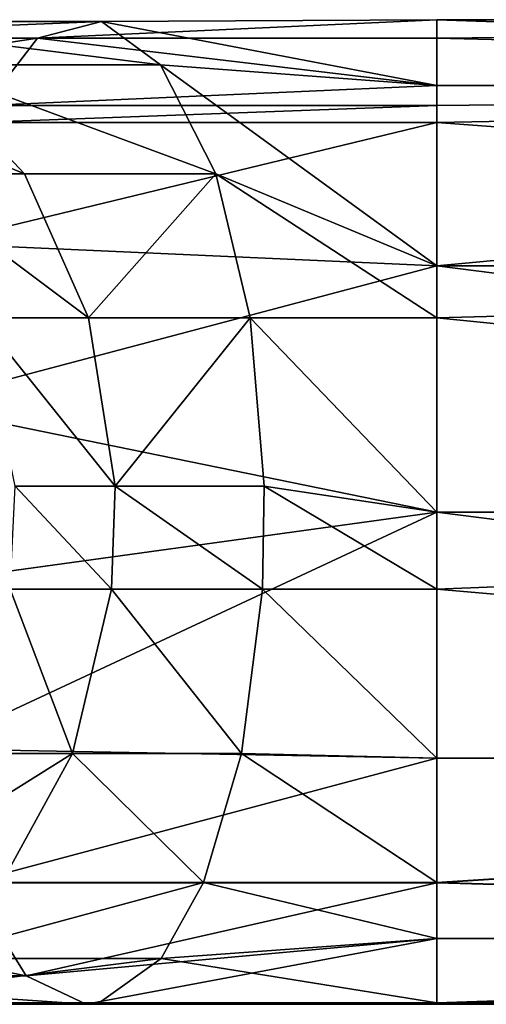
# Model space of a CAD drawing. Header units: millimetres. Extents: x 1804 to 4240, y -28 to 27.
# Tile 117 of 143: x 3805.82 to 3808.19, y -3.03 to 1.97. Entities that reach past the tile are written whole.
import ezdxf

# ---------------------------------------------------------------- set-up
doc = ezdxf.new("R2010")
doc.units = ezdxf.units.MM
doc.header["$LTSCALE"] = 25.4
doc.layers.get('0').update_dxf_attribs({"true_color": 0xff5454})

# ---------------------------------------------------------------- blocks, each defined once
blk = doc.blocks.new('MORE-EYE-7826-7825-7608-LINE.STL')
at = {"color": 18, "true_color": 0x000000}
mesh = blk.add_polyface(dxfattribs=at)
corners = [(2024.7578, 1.8808, 1329.0604), (2026.8341, 1.9655, 1329.3176), (2025.3613, 1.9655, 1328.402), (2026.5106, 1.8808, 1330.1501)]
mesh.append_faces([[corners[k] for k in face] for face in [(0, 1, 2), (1, 0, 3)]], dxfattribs={"vtx0": -1, "color": 18})
mesh = blk.add_polyface(dxfattribs=at)
corners = [(2025.3613, 1.9655, 1328.402), (2027.1349, 1.746, 1328.5437), (2025.9224, 1.746, 1327.7899), (2026.8341, 1.9655, 1329.3176)]
mesh.append_faces([[corners[k] for k in face] for face in [(0, 1, 2), (1, 0, 3)]], dxfattribs={"vtx0": -1, "color": 18})
mesh = blk.add_polyface(dxfattribs=at)
corners = [(2026.5106, 1.8808, 1330.1501), (2028.5361, 1.9747, 1329.8511), (2026.8341, 1.9655, 1329.3176)]
mesh.append_faces([[corners[k] for k in face] for face in [(0, 1, 2)]], dxfattribs={"color": 18})
mesh = blk.add_polyface(dxfattribs=at)
corners = [(2028.5361, 1.8808, 1330.5299), (2028.5361, 1.9747, 1329.8511), (2026.5106, 1.8808, 1330.1501)]
mesh.append_faces([[corners[k] for k in face] for face in [(0, 1, 2)]], dxfattribs={"color": 18})
mesh = blk.add_polyface(dxfattribs=at)
corners = [(2028.5361, 1.9747, 1329.8511), (2028.5361, 1.6398, 1328.6011), (2026.8341, 1.9655, 1329.3176)]
mesh.append_faces([[corners[k] for k in face] for face in [(0, 1, 2)]], dxfattribs={"color": 18})
mesh = blk.add_polyface(dxfattribs=at)
corners = [(2026.8341, 1.9655, 1329.3176), (2028.5361, 1.6398, 1328.6011), (2027.1349, 1.746, 1328.5437)]
mesh.append_faces([[corners[k] for k in face] for face in [(0, 1, 2)]], dxfattribs={"color": 18})
mesh = blk.add_polyface(dxfattribs=at)
corners = [(2028.5361, 1.9747, 1329.8511), (2038.3627, 1.6398, 1328.6011), (2028.5361, 1.6398, 1328.6011), (2038.3627, 1.9747, 1329.8511)]
mesh.append_faces([[corners[k] for k in face] for face in [(0, 1, 2), (1, 0, 3)]], dxfattribs={"vtx0": -1, "color": 18})
mesh = blk.add_polyface(dxfattribs=at)
corners = [(2028.5361, 1.8808, 1330.5299), (2038.3627, 1.9747, 1329.8511), (2028.5361, 1.9747, 1329.8511)]
mesh.append_faces([[corners[k] for k in face] for face in [(0, 1, 2)]], dxfattribs={"color": 18})
mesh = blk.add_polyface(dxfattribs=at)
corners = [(2038.3627, 1.6398, 1331.1011), (2038.3627, 1.9747, 1329.8511), (2028.5361, 1.8808, 1330.5299)]
mesh.append_faces([[corners[k] for k in face] for face in [(0, 1, 2)]], dxfattribs={"color": 18})
mesh = blk.add_polyface(dxfattribs=at)
corners = [(2024.2635, 1.5388, 1329.5999), (2026.5106, 1.8808, 1330.1501), (2024.7578, 1.8808, 1329.0604), (2026.2456, 1.5388, 1330.8322)]
mesh.append_faces([[corners[k] for k in face] for face in [(0, 1, 2), (1, 0, 3)]], dxfattribs={"vtx0": -1, "color": 18})
mesh = blk.add_polyface(dxfattribs=at)
corners = [(2028.5361, 1.6398, 1331.1011), (2026.5106, 1.8808, 1330.1501), (2026.2456, 1.5388, 1330.8322)]
mesh.append_faces([[corners[k] for k in face] for face in [(0, 1, 2)]], dxfattribs={"color": 18})
mesh = blk.add_polyface(dxfattribs=at)
corners = [(2028.5361, 1.6398, 1331.1011), (2028.5361, 1.8808, 1330.5299), (2026.5106, 1.8808, 1330.1501)]
mesh.append_faces([[corners[k] for k in face] for face in [(0, 1, 2)]], dxfattribs={"color": 18})
mesh = blk.add_polyface(dxfattribs=at)
corners = [(2038.3627, 1.6398, 1331.1011), (2028.5361, 1.8808, 1330.5299), (2028.5361, 1.6398, 1331.1011)]
mesh.append_faces([[corners[k] for k in face] for face in [(0, 1, 2)]], dxfattribs={"color": 18})
mesh = blk.add_polyface(dxfattribs=at)
corners = [(2025.1107, 1.746, 1326.7358), (2026.4436, 1.1927, 1327.2211), (2025.7939, 1.1927, 1326.3772), (2025.9224, 1.746, 1327.7899)]
mesh.append_faces([[corners[k] for k in face] for face in [(0, 1, 2), (1, 0, 3)]], dxfattribs={"vtx0": -1, "color": 18})
mesh = blk.add_polyface(dxfattribs=at)
corners = [(2025.9224, 1.746, 1327.7899), (2027.4143, 1.1927, 1327.8246), (2026.4436, 1.1927, 1327.2211), (2027.1349, 1.746, 1328.5437)]
mesh.append_faces([[corners[k] for k in face] for face in [(0, 1, 2), (1, 0, 3)]], dxfattribs={"vtx0": -1, "color": 18})
mesh = blk.add_polyface(dxfattribs=at)
corners = [(2027.1349, 1.746, 1328.5437), (2028.5361, 0.7247, 1327.686), (2027.4143, 1.1927, 1327.8246)]
mesh.append_faces([[corners[k] for k in face] for face in [(0, 1, 2)]], dxfattribs={"color": 18})
mesh = blk.add_polyface(dxfattribs=at)
corners = [(2028.5361, 0.7247, 1327.686), (2027.1349, 1.746, 1328.5437), (2028.5361, 1.6398, 1328.6011)]
mesh.append_faces([[corners[k] for k in face] for face in [(0, 1, 2)]], dxfattribs={"color": 18})
mesh = blk.add_polyface(dxfattribs=at)
corners = [(2028.5361, 1.5388, 1331.2616), (2028.5361, 1.6398, 1331.1011), (2026.2456, 1.5388, 1330.8322)]
mesh.append_faces([[corners[k] for k in face] for face in [(0, 1, 2)]], dxfattribs={"color": 18})
mesh = blk.add_polyface(dxfattribs=at)
corners = [(2038.3627, 1.6398, 1331.1011), (2028.5361, 1.4521, 1331.3807), (2038.3627, 0.7247, 1332.0161)]
mesh.append_faces([[corners[k] for k in face] for face in [(0, 1, 2)]], dxfattribs={"color": 18})
mesh = blk.add_polyface(dxfattribs=at)
corners = [(2028.5361, 1.4521, 1331.3807), (2038.3627, 1.6398, 1331.1011), (2028.5361, 1.5388, 1331.2616)]
mesh.append_faces([[corners[k] for k in face] for face in [(0, 1, 2)]], dxfattribs={"color": 18})
mesh = blk.add_polyface(dxfattribs=at)
corners = [(2038.3627, 1.6398, 1328.6011), (2028.5361, 0.7247, 1327.686), (2028.5361, 1.6398, 1328.6011), (2038.3627, 0.7247, 1327.686)]
mesh.append_faces([[corners[k] for k in face] for face in [(0, 1, 2), (1, 0, 3)]], dxfattribs={"vtx0": -1, "color": 18})
mesh = blk.add_polyface(dxfattribs=at)
corners = [(2028.5361, 1.5388, 1331.2616), (2038.3627, 1.6398, 1331.1011), (2028.5361, 1.6398, 1331.1011)]
mesh.append_faces([[corners[k] for k in face] for face in [(0, 1, 2)]], dxfattribs={"color": 18})
mesh = blk.add_polyface(dxfattribs=at)
corners = [(2026.2024, 1.4521, 1330.9432), (2028.5361, 1.5388, 1331.2616), (2026.2456, 1.5388, 1330.8322), (2028.5361, 1.4521, 1331.3807)]
mesh.append_faces([[corners[k] for k in face] for face in [(0, 1, 2), (1, 0, 3)]], dxfattribs={"vtx0": -1, "color": 18})
mesh = blk.add_polyface(dxfattribs=at)
corners = [(2028.5361, 1.4521, 1331.3807), (2025.9976, 0.8388, 1331.4702), (2028.5361, 0.7247, 1332.0161)]
mesh.append_faces([[corners[k] for k in face] for face in [(0, 1, 2)]], dxfattribs={"color": 18})
mesh = blk.add_polyface(dxfattribs=at)
corners = [(2028.5361, 1.4521, 1331.3807), (2026.2024, 1.4521, 1330.9432), (2025.9976, 0.8388, 1331.4702)]
mesh.append_faces([[corners[k] for k in face] for face in [(0, 1, 2)]], dxfattribs={"color": 18})
mesh = blk.add_polyface(dxfattribs=at)
corners = [(2038.3627, 0.7247, 1332.0161), (2028.5361, 1.4521, 1331.3807), (2028.5361, 0.7247, 1332.0161)]
mesh.append_faces([[corners[k] for k in face] for face in [(0, 1, 2)]], dxfattribs={"color": 18})
mesh = blk.add_polyface(dxfattribs=at)
corners = [(2025.7939, 1.1927, 1326.3772), (2026.7684, 0.4614, 1326.8666), (2026.2196, 0.4614, 1326.1538), (2026.4436, 1.1927, 1327.2211)]
mesh.append_faces([[corners[k] for k in face] for face in [(0, 1, 2), (1, 0, 3)]], dxfattribs={"vtx0": -1, "color": 18})
mesh = blk.add_polyface(dxfattribs=at)
corners = [(2027.4143, 1.1927, 1327.8246), (2026.7684, 0.4614, 1326.8666), (2026.4436, 1.1927, 1327.2211), (2027.5885, 0.4614, 1327.3765)]
mesh.append_faces([[corners[k] for k in face] for face in [(0, 1, 2), (1, 0, 3)]], dxfattribs={"vtx0": -1, "color": 18})
mesh = blk.add_polyface(dxfattribs=at)
corners = [(2028.5361, 0.4614, 1327.5541), (2027.5885, 0.4614, 1327.3765), (2027.4143, 1.1927, 1327.8246)]
mesh.append_faces([[corners[k] for k in face] for face in [(0, 1, 2)]], dxfattribs={"color": 18})
mesh = blk.add_polyface(dxfattribs=at)
corners = [(2028.5361, 0.4614, 1327.5541), (2027.4143, 1.1927, 1327.8246), (2028.5361, 0.7247, 1327.686)]
mesh.append_faces([[corners[k] for k in face] for face in [(0, 1, 2)]], dxfattribs={"color": 18})
mesh = blk.add_polyface(dxfattribs=at)
corners = [(2028.5361, 0.7247, 1332.0161), (2025.9976, 0.8388, 1331.4702), (2025.8727, 0.0197, 1331.7916)]
mesh.append_faces([[corners[k] for k in face] for face in [(0, 1, 2)]], dxfattribs={"color": 18})
mesh = blk.add_polyface(dxfattribs=at)
corners = [(2028.5361, 0.7247, 1332.0161), (2025.8727, 0.0197, 1331.7916), (2028.5361, -0.5253, 1332.3511)]
mesh.append_faces([[corners[k] for k in face] for face in [(0, 1, 2)]], dxfattribs={"color": 18})
mesh = blk.add_polyface(dxfattribs=at)
corners = [(2038.3627, -0.5253, 1327.3511), (2028.5361, 0.4614, 1327.5541), (2038.3627, 0.7247, 1327.686)]
mesh.append_faces([[corners[k] for k in face] for face in [(0, 1, 2)]], dxfattribs={"color": 18})
mesh = blk.add_polyface(dxfattribs=at)
corners = [(2038.3627, -0.5253, 1332.3511), (2028.5361, 0.7247, 1332.0161), (2028.5361, -0.5253, 1332.3511), (2038.3627, 0.7247, 1332.0161)]
mesh.append_faces([[corners[k] for k in face] for face in [(0, 1, 2), (1, 0, 3)]], dxfattribs={"vtx0": -1, "color": 18})
mesh = blk.add_polyface(dxfattribs=at)
corners = [(2038.3627, 0.7247, 1327.686), (2028.5361, 0.4614, 1327.5541), (2028.5361, 0.7247, 1327.686)]
mesh.append_faces([[corners[k] for k in face] for face in [(0, 1, 2)]], dxfattribs={"color": 18})
mesh = blk.add_polyface(dxfattribs=at)
corners = [(2026.2196, 0.4614, 1326.1538), (2026.9033, -0.3939, 1326.7195), (2026.3962, -0.3939, 1326.061), (2026.7684, 0.4614, 1326.8666)]
mesh.append_faces([[corners[k] for k in face] for face in [(0, 1, 2), (1, 0, 3)]], dxfattribs={"vtx0": -1, "color": 18})
mesh = blk.add_polyface(dxfattribs=at)
corners = [(2027.5885, 0.4614, 1327.3765), (2026.9033, -0.3939, 1326.7195), (2026.7684, 0.4614, 1326.8666), (2027.6608, -0.3939, 1327.1904)]
mesh.append_faces([[corners[k] for k in face] for face in [(0, 1, 2), (1, 0, 3)]], dxfattribs={"vtx0": -1, "color": 18})
mesh = blk.add_polyface(dxfattribs=at)
corners = [(2028.5361, -0.5253, 1327.3511), (2027.6608, -0.3939, 1327.1904), (2027.5885, 0.4614, 1327.3765)]
mesh.append_faces([[corners[k] for k in face] for face in [(0, 1, 2)]], dxfattribs={"color": 18})
mesh = blk.add_polyface(dxfattribs=at)
corners = [(2028.5361, -0.5253, 1327.3511), (2027.5885, 0.4614, 1327.3765), (2028.5361, 0.4614, 1327.5541)]
mesh.append_faces([[corners[k] for k in face] for face in [(0, 1, 2)]], dxfattribs={"color": 18})
mesh = blk.add_polyface(dxfattribs=at)
corners = [(2038.3627, -0.5253, 1327.3511), (2028.5361, -0.5253, 1327.3511), (2028.5361, 0.4614, 1327.5541)]
mesh.append_faces([[corners[k] for k in face] for face in [(0, 1, 2)]], dxfattribs={"color": 18})
mesh = blk.add_polyface(dxfattribs=at)
corners = [(2028.5361, -0.5253, 1332.3511), (2025.8727, 0.0197, 1331.7916), (2025.861, -0.8957, 1331.8219)]
mesh.append_faces([[corners[k] for k in face] for face in [(0, 1, 2)]], dxfattribs={"color": 18})
mesh = blk.add_polyface(dxfattribs=at)
corners = [(2026.3962, -0.3939, 1326.061), (2026.8848, -0.9173, 1326.7397), (2026.3719, -0.9173, 1326.0739), (2026.9033, -0.3939, 1326.7195)]
mesh.append_faces([[corners[k] for k in face] for face in [(0, 1, 2), (1, 0, 3)]], dxfattribs={"vtx0": -1, "color": 18})
mesh = blk.add_polyface(dxfattribs=at)
corners = [(2026.9033, -0.3939, 1326.7195), (2027.6508, -0.9173, 1327.2161), (2026.8848, -0.9173, 1326.7397), (2027.6608, -0.3939, 1327.1904)]
mesh.append_faces([[corners[k] for k in face] for face in [(0, 1, 2), (1, 0, 3)]], dxfattribs={"vtx0": -1, "color": 18})
mesh = blk.add_polyface(dxfattribs=at)
corners = [(2028.5361, -0.9173, 1327.382), (2027.6508, -0.9173, 1327.2161), (2027.6608, -0.3939, 1327.1904)]
mesh.append_faces([[corners[k] for k in face] for face in [(0, 1, 2)]], dxfattribs={"color": 18})
mesh = blk.add_polyface(dxfattribs=at)
corners = [(2028.5361, -0.9173, 1327.382), (2027.6608, -0.3939, 1327.1904), (2028.5361, -0.5253, 1327.3511)]
mesh.append_faces([[corners[k] for k in face] for face in [(0, 1, 2)]], dxfattribs={"color": 18})
mesh = blk.add_polyface(dxfattribs=at)
corners = [(2028.5361, -0.5253, 1332.3511), (2025.861, -0.8957, 1331.8219), (2025.9625, -1.7275, 1331.5605)]
mesh.append_faces([[corners[k] for k in face] for face in [(0, 1, 2)]], dxfattribs={"color": 18})
mesh = blk.add_polyface(dxfattribs=at)
corners = [(2028.5361, -0.5253, 1332.3511), (2025.9625, -1.7275, 1331.5605), (2028.5361, -1.7753, 1332.0161)]
mesh.append_faces([[corners[k] for k in face] for face in [(0, 1, 2)]], dxfattribs={"color": 18})
mesh = blk.add_polyface(dxfattribs=at)
corners = [(2038.3627, -0.5253, 1327.3511), (2028.5361, -0.9173, 1327.382), (2028.5361, -0.5253, 1327.3511)]
mesh.append_faces([[corners[k] for k in face] for face in [(0, 1, 2)]], dxfattribs={"color": 18})
mesh = blk.add_polyface(dxfattribs=at)
corners = [(2038.3627, -1.7753, 1327.686), (2028.5361, -0.9173, 1327.382), (2038.3627, -0.5253, 1327.3511)]
mesh.append_faces([[corners[k] for k in face] for face in [(0, 1, 2)]], dxfattribs={"color": 18})
mesh = blk.add_polyface(dxfattribs=at)
corners = [(2038.3627, -1.7753, 1332.0161), (2028.5361, -0.5253, 1332.3511), (2028.5361, -1.7753, 1332.0161), (2038.3627, -0.5253, 1332.3511)]
mesh.append_faces([[corners[k] for k in face] for face in [(0, 1, 2), (1, 0, 3)]], dxfattribs={"vtx0": -1, "color": 18})
mesh = blk.add_polyface(dxfattribs=at)
corners = [(2026.3719, -0.9173, 1326.0739), (2026.6881, -1.7524, 1326.9542), (2026.1144, -1.7524, 1326.2091), (2026.8848, -0.9173, 1326.7397)]
mesh.append_faces([[corners[k] for k in face] for face in [(0, 1, 2), (1, 0, 3)]], dxfattribs={"vtx0": -1, "color": 18})
mesh = blk.add_polyface(dxfattribs=at)
corners = [(2026.8848, -0.9173, 1326.7397), (2027.5454, -1.7524, 1327.4873), (2026.6881, -1.7524, 1326.9542), (2027.6508, -0.9173, 1327.2161)]
mesh.append_faces([[corners[k] for k in face] for face in [(0, 1, 2), (1, 0, 3)]], dxfattribs={"vtx0": -1, "color": 18})
mesh = blk.add_polyface(dxfattribs=at)
corners = [(2028.5361, -1.7753, 1327.686), (2027.5454, -1.7524, 1327.4873), (2027.6508, -0.9173, 1327.2161)]
mesh.append_faces([[corners[k] for k in face] for face in [(0, 1, 2)]], dxfattribs={"color": 18})
mesh = blk.add_polyface(dxfattribs=at)
corners = [(2028.5361, -1.7753, 1327.686), (2027.6508, -0.9173, 1327.2161), (2028.5361, -0.9173, 1327.382)]
mesh.append_faces([[corners[k] for k in face] for face in [(0, 1, 2)]], dxfattribs={"color": 18})
mesh = blk.add_polyface(dxfattribs=at)
corners = [(2038.3627, -1.7753, 1327.686), (2028.5361, -1.7753, 1327.686), (2028.5361, -0.9173, 1327.382)]
mesh.append_faces([[corners[k] for k in face] for face in [(0, 1, 2)]], dxfattribs={"color": 18})
mesh = blk.add_polyface(dxfattribs=at)
corners = [(2028.5361, -1.7753, 1332.0161), (2025.9625, -1.7275, 1331.5605), (2026.1608, -2.4081, 1331.0505)]
mesh.append_faces([[corners[k] for k in face] for face in [(0, 1, 2)]], dxfattribs={"color": 18})
mesh = blk.add_polyface(dxfattribs=at)
corners = [(2026.6881, -1.7524, 1326.9542), (2025.6432, -2.4069, 1326.4563), (2026.1144, -1.7524, 1326.2091), (2026.3286, -2.4069, 1327.3464)]
mesh.append_faces([[corners[k] for k in face] for face in [(0, 1, 2), (1, 0, 3)]], dxfattribs={"vtx0": -1, "color": 18})
mesh = blk.add_polyface(dxfattribs=at)
corners = [(2028.5361, -1.7753, 1332.0161), (2026.1608, -2.4081, 1331.0505), (2028.5361, -2.4081, 1331.4958)]
mesh.append_faces([[corners[k] for k in face] for face in [(0, 1, 2)]], dxfattribs={"color": 18})
mesh = blk.add_polyface(dxfattribs=at)
corners = [(2026.6881, -1.7524, 1326.9542), (2027.3527, -2.4069, 1327.9832), (2026.3286, -2.4069, 1327.3464), (2027.5454, -1.7524, 1327.4873)]
mesh.append_faces([[corners[k] for k in face] for face in [(0, 1, 2), (1, 0, 3)]], dxfattribs={"vtx0": -1, "color": 18})
mesh = blk.add_polyface(dxfattribs=at)
corners = [(2028.5361, -2.4069, 1328.2051), (2027.3527, -2.4069, 1327.9832), (2027.5454, -1.7524, 1327.4873)]
mesh.append_faces([[corners[k] for k in face] for face in [(0, 1, 2)]], dxfattribs={"color": 18})
mesh = blk.add_polyface(dxfattribs=at)
corners = [(2028.5361, -2.4069, 1328.2051), (2027.5454, -1.7524, 1327.4873), (2028.5361, -1.7753, 1327.686)]
mesh.append_faces([[corners[k] for k in face] for face in [(0, 1, 2)]], dxfattribs={"color": 18})
mesh = blk.add_polyface(dxfattribs=at)
corners = [(2038.3627, -1.7753, 1327.686), (2028.5361, -2.4069, 1328.2051), (2028.5361, -1.7753, 1327.686)]
mesh.append_faces([[corners[k] for k in face] for face in [(0, 1, 2)]], dxfattribs={"color": 18})
mesh = blk.add_polyface(dxfattribs=at)
corners = [(2038.3627, -2.6903, 1328.6011), (2028.5361, -2.4069, 1328.2051), (2038.3627, -1.7753, 1327.686)]
mesh.append_faces([[corners[k] for k in face] for face in [(0, 1, 2)]], dxfattribs={"color": 18})
mesh = blk.add_polyface(dxfattribs=at)
corners = [(2038.3627, -1.7753, 1332.0161), (2028.5361, -2.4081, 1331.4958), (2038.3627, -2.6903, 1331.1011)]
mesh.append_faces([[corners[k] for k in face] for face in [(0, 1, 2)]], dxfattribs={"color": 18})
mesh = blk.add_polyface(dxfattribs=at)
corners = [(2038.3627, -1.7753, 1332.0161), (2028.5361, -1.7753, 1332.0161), (2028.5361, -2.4081, 1331.4958)]
mesh.append_faces([[corners[k] for k in face] for face in [(0, 1, 2)]], dxfattribs={"color": 18})
mesh = blk.add_polyface(dxfattribs=at)
corners = [(2026.4532, -2.881, 1330.2977), (2024.1052, -2.4081, 1329.7725), (2024.6509, -2.881, 1329.1771), (2026.1608, -2.4081, 1331.0505)]
mesh.append_faces([[corners[k] for k in face] for face in [(0, 1, 2), (1, 0, 3)]], dxfattribs={"vtx0": -1, "color": 18})
mesh = blk.add_polyface(dxfattribs=at)
corners = [(2027.3527, -2.4069, 1327.9832), (2025.9272, -2.7931, 1327.7844), (2026.3286, -2.4069, 1327.3464), (2027.1376, -2.7931, 1328.5369)]
mesh.append_faces([[corners[k] for k in face] for face in [(0, 1, 2), (1, 0, 3)]], dxfattribs={"vtx0": -1, "color": 18})
mesh = blk.add_polyface(dxfattribs=at)
corners = [(2028.5361, -2.4081, 1331.4958), (2026.1608, -2.4081, 1331.0505), (2026.4532, -2.881, 1330.2977)]
mesh.append_faces([[corners[k] for k in face] for face in [(0, 1, 2)]], dxfattribs={"color": 18})
mesh = blk.add_polyface(dxfattribs=at)
corners = [(2028.5361, -2.4081, 1331.4958), (2026.4532, -2.881, 1330.2977), (2028.5361, -2.6903, 1331.1011)]
mesh.append_faces([[corners[k] for k in face] for face in [(0, 1, 2)]], dxfattribs={"color": 18})
mesh = blk.add_polyface(dxfattribs=at)
corners = [(2028.5361, -2.6903, 1328.6011), (2027.1376, -2.7931, 1328.5369), (2027.3527, -2.4069, 1327.9832)]
mesh.append_faces([[corners[k] for k in face] for face in [(0, 1, 2)]], dxfattribs={"color": 18})
mesh = blk.add_polyface(dxfattribs=at)
corners = [(2028.5361, -2.6903, 1328.6011), (2027.3527, -2.4069, 1327.9832), (2028.5361, -2.4069, 1328.2051)]
mesh.append_faces([[corners[k] for k in face] for face in [(0, 1, 2)]], dxfattribs={"color": 18})
mesh = blk.add_polyface(dxfattribs=at)
corners = [(2028.5361, -2.6903, 1328.6011), (2028.5361, -2.4069, 1328.2051), (2038.3627, -2.6903, 1328.6011)]
mesh.append_faces([[corners[k] for k in face] for face in [(0, 1, 2)]], dxfattribs={"color": 18})
mesh = blk.add_polyface(dxfattribs=at)
corners = [(2028.5361, -2.4081, 1331.4958), (2028.5361, -2.6903, 1331.1011), (2038.3627, -2.6903, 1331.1011)]
mesh.append_faces([[corners[k] for k in face] for face in [(0, 1, 2)]], dxfattribs={"color": 18})
mesh = blk.add_polyface(dxfattribs=at)
corners = [(2028.5361, -2.6903, 1331.1011), (2026.4532, -2.881, 1330.2977), (2026.7565, -3.0253, 1329.5175)]
mesh.append_faces([[corners[k] for k in face] for face in [(0, 1, 2)]], dxfattribs={"color": 18})
mesh = blk.add_polyface(dxfattribs=at)
corners = [(2028.5361, -2.6903, 1331.1011), (2026.7565, -3.0253, 1329.5175), (2028.5361, -3.0253, 1329.8511)]
mesh.append_faces([[corners[k] for k in face] for face in [(0, 1, 2)]], dxfattribs={"color": 18})
mesh = blk.add_polyface(dxfattribs=at)
corners = [(2028.5361, -3.0185, 1329.6667), (2027.1376, -2.7931, 1328.5369), (2028.5361, -2.6903, 1328.6011)]
mesh.append_faces([[corners[k] for k in face] for face in [(0, 1, 2)]], dxfattribs={"color": 18})
mesh = blk.add_polyface(dxfattribs=at)
corners = [(2028.5361, -3.0185, 1329.6667), (2028.5361, -2.6903, 1328.6011), (2038.3627, -2.6903, 1328.6011)]
mesh.append_faces([[corners[k] for k in face] for face in [(0, 1, 2)]], dxfattribs={"color": 18})
mesh = blk.add_polyface(dxfattribs=at)
corners = [(2038.3627, -3.0253, 1329.8511), (2028.5361, -3.0185, 1329.6667), (2038.3627, -2.6903, 1328.6011)]
mesh.append_faces([[corners[k] for k in face] for face in [(0, 1, 2)]], dxfattribs={"color": 18})
mesh = blk.add_polyface(dxfattribs=at)
corners = [(2038.3627, -2.6903, 1331.1011), (2028.5361, -3.0253, 1329.8511), (2038.3627, -3.0253, 1329.8511), (2028.5361, -2.6903, 1331.1011)]
mesh.append_faces([[corners[k] for k in face] for face in [(0, 1, 2), (1, 0, 3)]], dxfattribs={"vtx0": -1, "color": 18})
mesh = blk.add_polyface(dxfattribs=at)
corners = [(2027.1376, -2.7931, 1328.5369), (2025.3411, -3.0185, 1328.4241), (2025.9272, -2.7931, 1327.7844), (2026.8232, -3.0185, 1329.3456)]
mesh.append_faces([[corners[k] for k in face] for face in [(0, 1, 2), (1, 0, 3)]], dxfattribs={"vtx0": -1, "color": 18})
mesh = blk.add_polyface(dxfattribs=at)
corners = [(2028.5361, -3.0185, 1329.6667), (2026.8232, -3.0185, 1329.3456), (2027.1376, -2.7931, 1328.5369)]
mesh.append_faces([[corners[k] for k in face] for face in [(0, 1, 2)]], dxfattribs={"color": 18})
mesh = blk.add_polyface(dxfattribs=at)
corners = [(2026.7565, -3.0253, 1329.5175), (2024.6509, -2.881, 1329.1771), (2025.2166, -3.0253, 1328.5599), (2026.4532, -2.881, 1330.2977)]
mesh.append_faces([[corners[k] for k in face] for face in [(0, 1, 2), (1, 0, 3)]], dxfattribs={"vtx0": -1, "color": 18})
mesh = blk.add_polyface(dxfattribs=at)
corners = [(2026.8232, -3.0185, 1329.3456), (2025.2166, -3.0253, 1328.5599), (2025.3411, -3.0185, 1328.4241), (2026.7565, -3.0253, 1329.5175)]
mesh.append_faces([[corners[k] for k in face] for face in [(0, 1, 2), (1, 0, 3)]], dxfattribs={"vtx0": -1, "color": 18})
mesh = blk.add_polyface(dxfattribs=at)
corners = [(2028.5361, -3.0185, 1329.6667), (2026.7565, -3.0253, 1329.5175), (2026.8232, -3.0185, 1329.3456), (2028.5361, -3.0253, 1329.8511)]
mesh.append_faces([[corners[k] for k in face] for face in [(0, 1, 2), (1, 0, 3)]], dxfattribs={"vtx0": -1, "color": 18})
mesh = blk.add_polyface(dxfattribs=at)
corners = [(2028.5361, -3.0253, 1329.8511), (2028.5361, -3.0185, 1329.6667), (2038.3627, -3.0253, 1329.8511)]
mesh.append_faces([[corners[k] for k in face] for face in [(0, 1, 2)]], dxfattribs={"color": 18})

msp = doc.modelspace()

# ---------------------------------------------------------------- block references
at = {"color": 0}
msp.add_blockref('MORE-EYE-7826-7825-7608-LINE.STL', (1779.4, 0, -34.1), dxfattribs=at)

doc.saveas('drawing.dxf')
